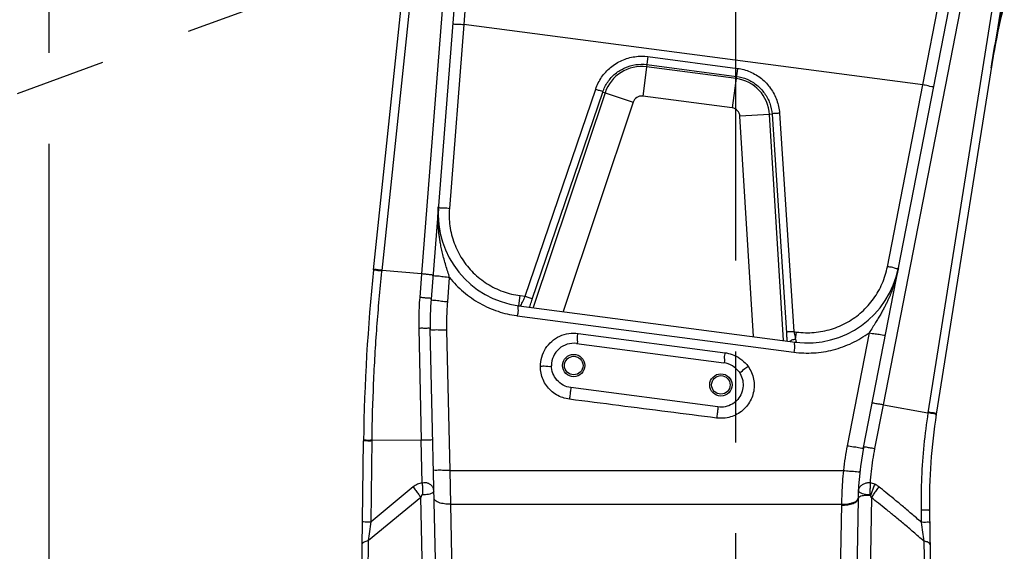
# Model space of a CAD drawing. Header units: millimetres. Extents: x 0 to 1189, y 0 to 841.
# Tile 74 of 88: x 581 to 634, y 637 to 666. Entities that reach past the tile are written whole.
import ezdxf

# ---------------------------------------------------------------- set-up
doc = ezdxf.new("R2010")
doc.units = ezdxf.units.MM
doc.header["$LTSCALE"] = 65.395
doc.linetypes.add('CENTER', pattern=[0.6, 0.375, -0.075, 0.075, -0.075])
doc.layers.get('0').update_dxf_attribs({"linetype": 'CONTINUOUS'})
doc.layers.add('02___PRT_ALL_AXES', color=7, linetype='CONTINUOUS')
doc.layers.add('DEFAULT_1', color=7, linetype='CENTER')
doc.styles.get("Standard").update_dxf_attribs({"font": 'txt', "width": 0.7})
doc.dimstyles.new('DIMSTYLE_3', dxfattribs={"dimtxt": 3.5, "dimasz": 3, "dimexe": 0.18, "dimexo": 0.0625, "dimgap": 0.09, "dimtad": 1, "dimdec": 0, "dimlfac": 5, "dimdsep": 46, "dimtxsty": 'Standard', "dimblk": '_FILLED', "dimblk1": '_FILLED', "dimblk2": '_FILLED', "dimcen": 0.09, "dimclrt": 5, "dimadec": 0, "dimazin": 0, "dimtfac": 1, "dimtdec": 0, "dimtofl": 0, "dimtmove": 0, "dimatfit": 3, "dimldrblk": '_FILLED', "dimfxl": 1, "dimtolj": 1, "dimarcsym": 0})
doc.dimstyles.new('DIMSTYLE_5', dxfattribs={"dimtxt": 3.5, "dimasz": 3, "dimexe": 0.18, "dimexo": 0.0625, "dimgap": 0.09, "dimtad": 1, "dimlfac": 5, "dimdsep": 46, "dimtxsty": 'Standard', "dimblk": '_FILLED', "dimblk1": '_FILLED', "dimblk2": '_FILLED', "dimcen": 0.09, "dimclrt": 5, "dimadec": 0, "dimazin": 0, "dimtp": 0.01, "dimtm": 0.01, "dimtfac": 1, "dimtofl": 0, "dimtmove": 0, "dimatfit": 3, "dimldrblk": '_FILLED', "dimfxl": 1, "dimtolj": 1, "dimarcsym": 0})

# ---------------------------------------------------------------- blocks, each defined once
blk = doc.blocks.new('_FILLED')
at = {"color": 0, "linetype": 'ByBlock'}
blk.add_solid([(0, 0), (-1, 0.117), (-1, -0.117)], dxfattribs=at)
blk = doc.blocks.new('*D4')
at = {"color": 2, "linetype": 'Continuous'}
for p, q in [((455.943, 648.572), (455.943, 758.034)), ((582.522, 673.271), (582.522, 758.034)), ((455.943, 756.034), (519.233, 756.034)), ((582.522, 756.034), (519.233, 756.034))]:
    blk.add_line(p, q, dxfattribs=at)
at = {"color": 2, "linetype": 'Continuous', "xscale": 3, "yscale": 3, "zscale": 3, "rotation": 180}
blk.add_blockref('_FILLED', (455.943, 756.034), dxfattribs=at)
at = {"color": 2, "linetype": 'Continuous', "xscale": 3, "yscale": 3, "zscale": 3}
blk.add_blockref('_FILLED', (582.522, 756.034), dxfattribs=at)
blk = doc.blocks.new('*D15')
at = {"color": 2, "linetype": 'Continuous'}
for p, q in [((813.541, 710.934), (386.998, 710.934)), ((388.998, 710.934), (388.998, 575.684)), ((388.998, 440.434), (388.998, 575.684)), ((553.498, 440.434), (386.998, 440.434))]:
    blk.add_line(p, q, dxfattribs=at)
at = {"color": 2, "linetype": 'Continuous', "xscale": 3, "yscale": 3, "zscale": 3}
for p, rotation in [((388.998, 710.934), 90), ((388.998, 440.434), 270)]:
    blk.add_blockref('_FILLED', p, dxfattribs=dict(at, rotation=rotation))
blk = doc.blocks.new('*D22')
at = {"color": 2, "linetype": 'Continuous'}
for p, q in [((609.122, 681.134), (427.964, 681.134)), ((429.964, 681.134), (429.964, 608.134)), ((429.964, 535.134), (429.964, 608.134)), ((619.322, 535.134), (427.964, 535.134))]:
    blk.add_line(p, q, dxfattribs=at)
at = {"color": 2, "linetype": 'Continuous', "xscale": 3, "yscale": 3, "zscale": 3}
for p, rotation in [((429.964, 681.134), 90), ((429.964, 535.134), 270)]:
    blk.add_blockref('_FILLED', p, dxfattribs=dict(at, rotation=rotation))

msp = doc.modelspace()

# ---------------------------------------------------------------- linework, layer by layer
at = {"color": 7, "linetype": 'Continuous'}
for p, q in [((635.7204, 678.569), (630.3329, 644.5536)), ((600.0049, 652.3339), (602.6445, 677.4484)), ((605.1601, 676.8994), (603.1027, 650.757)), ((626.4108, 642.7641), (632.9112, 676.2053)), ((607.828, 650.4057), (622.7322, 648.4435)), ((603.6661, 622.0444), (603.0574, 649.1423)), ((610.9474, 648.3684), (618.8793, 647.3242)), ((618.5656, 644.9447), (610.6341, 645.989)), ((598.1239, 535.4003), (599.4648, 643.1257)), ((626.1193, 639.9904), (625.8064, 622.0644)), ((629.9681, 639.3369), (630.9338, 584.0098))]:
    msp.add_line(p, q, dxfattribs=at)
at = {"color": 9, "linetype": 'Continuous'}
for p, q in [((635.2026, 678.207), (629.8853, 644.6341)), ((600.4574, 652.2963), (603.0918, 677.3611)), ((604.5481, 677.0329), (602.5874, 652.1191)), ((627.4895, 645.0665), (633.5281, 676.1322)), ((605.5546, 674.265), (604.8672, 665.5646)), ((629.6019, 662.3083), (631.2648, 670.8802)), ((604.8672, 665.5646), (604.0874, 655.6563)), ((629.6019, 662.3083), (604.8672, 665.5646)), ((614.7926, 663.8394), (614.5115, 661.7039)), ((614.7359, 663.4088), (619.5578, 662.774)), ((614.7926, 663.8394), (619.6145, 663.2046)), ((619.5419, 662.6533), (614.72, 663.2881)), ((619.6145, 663.2046), (619.3333, 661.0691)), ((608.1818, 650.9116), (611.9778, 662.0892)), ((608.556, 650.7502), (612.352, 661.9279)), ((612.4766, 661.8862), (608.6012, 650.3039)), ((612.352, 661.9279), (612.4766, 661.8862)), ((612.4766, 661.8862), (613.9919, 661.3792)), ((627.6971, 652.5093), (629.6019, 662.3083)), ((613.9919, 661.3792), (610.215, 650.0914)), ((619.3333, 661.0691), (614.5115, 661.7039)), ((621.4772, 660.727), (621.346, 660.7185)), ((621.4772, 660.727), (622.2508, 648.9472)), ((621.8804, 660.7855), (622.6541, 649.0062)), ((621.346, 660.7185), (619.7512, 660.621)), ((620.4779, 648.7403), (619.7512, 660.621)), ((622.0912, 648.535), (621.346, 660.7185)), ((600.4529, 652.2538), (600.4574, 652.2963)), ((602.5874, 652.1191), (600.4574, 652.2963)), ((602.5874, 652.1191), (602.4868, 650.8487)), ((603.9999, 650.6079), (604.1033, 651.9225)), ((607.828, 650.4057), (607.8995, 650.9487)), ((607.8995, 650.9487), (608.1818, 650.9116)), ((607.7048, 649.8692), (607.7497, 649.8631)), ((607.7497, 649.8631), (622.6539, 647.9009)), ((602.4393, 649.1817), (602.5718, 643.1548)), ((604.1271, 641.5205), (603.9571, 649.0841)), ((611.0257, 648.911), (618.9572, 647.8668)), ((622.6541, 649.0062), (622.8037, 648.9865)), ((622.7505, 648.5825), (622.8037, 648.9865)), ((626.7113, 648.9481), (625.5274, 642.8574)), ((622.799, 648.4521), (622.803, 648.4524)), ((627.0261, 642.7014), (627.4895, 645.0665)), ((627.4895, 645.0665), (629.8853, 644.6341)), ((599.8647, 638.7589), (599.9196, 643.1691)), ((602.5718, 643.1548), (599.9191, 643.1299)), ((602.6236, 640.8443), (602.5718, 643.1548)), ((604.1271, 641.5205), (625.3226, 641.5205)), ((604.1618, 639.699), (604.1271, 641.5205)), ((602.135, 640.63), (599.8647, 638.7589)), ((602.5498, 640.0648), (599.7371, 637.7468)), ((602.924, 623.4082), (602.5498, 640.0648)), ((626.8319, 640.06), (626.5414, 623.4122)), ((604.5459, 622.6004), (604.1618, 639.699)), ((604.1618, 639.699), (625.2203, 639.699)), ((625.2203, 639.699), (624.9218, 622.6004)), ((629.5131, 639.3851), (629.5234, 638.7276)), ((599.5878, 625.7594), (599.7371, 637.7468)), ((629.6572, 637.7115), (629.8655, 625.7796))]:
    msp.add_line(p, q, dxfattribs=at)
for points in [[(626.7921, 640.1624), (626.7711, 640.1886), (626.749, 640.1983)], [(626.8319, 640.06), (626.8126, 640.1188), (626.7921, 640.1624)]]:
    msp.add_lwpolyline(points, dxfattribs=at)
at = {"color": 7, "linetype": 'Continuous'}
for centre, radius in [((610.7907, 647.1787), 0.6), ((610.7907, 647.1787), 0.5), ((618.7223, 646.1345), 0.6), ((618.7223, 646.1345), 0.5)]:
    msp.add_circle(centre, radius, dxfattribs=at)
for centre, radius, start, end in [((672.7979, 656.9693), 40, 155.60116, 171), ((608.4806, 655.3629), 5, 175.48821, 262.5), ((699.4571, 641.881), 100, 174, 179.286873), ((623.3848, 653.4007), 5, 262.5, 349), ((619.0533, 649.5016), 16, 175.49998, 181.28689), ((610.7907, 647.1787), 1.2, 82.5, 179.92245), ((618.7223, 646.1345), 1.2, 35.55395, 82.5), ((659.9635, 639.8606), 30, 171, 181.00012), ((642.1169, 639.7111), 16, 169, 179)]:
    msp.add_arc(centre, radius, start, end, dxfattribs=at)
at = {"color": 9, "linetype": 'Continuous'}
for centre, radius, start, end in [((614.4486, 661.2264), 2.0795, 82.5, 161.5), ((619.2705, 660.5916), 2.0795, 3.5, 82.5), ((614.4486, 661.2264), 0.4817, 82.5, 161.5), ((619.2705, 660.5916), 0.4817, 3.5, 82.5)]:
    msp.add_arc(centre, radius, start, end, dxfattribs=at)
for points, start_tangent, end_tangent in [([(633.2904, 663.2267), (633.6004, 665.0206), (633.9315, 666.6703), (634.2716, 668.1694), (634.6095, 669.5158), (634.941, 670.7289), (635.2632, 671.8254), (635.5749, 672.8208), (635.8765, 673.732)], (0.1564372, 0.9876879), (0.3217197, 0.946835)), ([(604.2758, 665.6636), (604.5698, 665.5952), (604.8672, 665.5647)], (-0.0784591, -0.9969173), (0.9968861, -0.0788549)), ([(611.9778, 662.0892), (612.2949, 662.7236), (612.7777, 663.255), (613.388, 663.6354), (614.0775, 663.8348), (614.7926, 663.8394)], (0.3215511, 0.9468922), (0.9913984, -0.1308788)), ([(612.352, 661.9279), (612.6222, 662.4668), (613.0312, 662.9155), (613.5474, 663.2366), (614.1302, 663.4049), (614.7359, 663.4088)], (0.3223294, 0.9466276), (0.9914213, -0.1307047)), ([(619.6145, 663.2046), (620.2959, 663.0186), (620.9104, 662.6505), (621.4035, 662.1271), (621.7354, 661.4888), (621.8804, 660.7855)], (0.9914469, -0.1305104), (0.0651884, -0.997873)), ([(619.5578, 662.774), (620.1366, 662.6157), (620.6559, 662.3044), (621.0728, 661.862), (621.3537, 661.3225), (621.4772, 660.727)], (0.9914455, -0.1305211), (0.0662592, -0.9978024)), ([(611.9778, 662.0892), (612.1627, 662.0221), (612.352, 661.9279)], (0.9473539, -0.3201884), (0.2223239, -0.9749729)), ([(630.1977, 662.2456), (629.8964, 662.2583), (629.6019, 662.3083)], (-0.190809, -0.9816272), (-0.9817154, 0.1903546)), ([(621.8804, 660.7855), (621.6844, 660.7685), (621.4772, 660.7266)], (-0.9979445, -0.0640847), (-0.4670878, -0.884211)), ([(604.1033, 651.9225), (603.9993, 652.2454), (603.8971, 652.5788), (603.8014, 652.9159), (603.7181, 653.2422), (603.6499, 653.5466), (603.5973, 653.8206), (603.5576, 654.0661), (603.528, 654.2883), (603.5066, 654.4903), (603.4915, 654.6756), (603.4816, 654.8473), (603.4761, 655.0052), (603.4739, 655.1493), (603.4744, 655.2819), (603.4814, 655.5193), (603.4961, 655.7552)], (-0.3108941, 0.9504446), (0.0783737, 0.9969241)), ([(603.496, 655.7552), (603.79, 655.6868), (604.0874, 655.6563)], (-0.0784591, -0.9969173), (0.9968861, -0.0788548)), ([(604.0874, 655.6563), (604.1156, 654.7056), (604.3489, 653.7796), (604.7764, 652.9258), (605.3774, 652.185), (606.1233, 651.5915), (606.9786, 651.1728), (607.8995, 650.9487)], (-0.0782536, -0.9969335), (0.9914187, -0.1307247)), ([(599.9196, 643.1691), (600.0056, 646.2164), (600.185, 649.2601), (600.4529, 652.2538)], (0.0129098, 0.9999167), (0.104171, 0.9945594)), ([(600.0006, 652.2933), (600.2228, 652.3105)], (0.1041226, 0.9945645), (0.9843083, -0.1764575)), ([(600.0049, 652.3339), (600.0634, 652.3767)], (0.1045285, 0.9945219), (0.9992895, 0.0376883)), ([(600.0634, 652.3767), (600.2271, 652.351), (600.4616, 652.3366)], (0.9992895, 0.0376883), (0.9965602, -0.0828722)), ([(600.2228, 652.3105), (600.4574, 652.2963)], (0.9843083, -0.1764575), (0.9965958, -0.0824433)), ([(622.8037, 648.9865), (623.7457, 648.9643), (624.6752, 649.1445), (625.5455, 649.5198), (626.3158, 650.0733), (626.95, 650.7797), (627.418, 651.6057), (627.6971, 652.5093)], (0.9914705, -0.1303316), (0.1910079, 0.9815885)), ([(628.2929, 652.4467), (628.2605, 652.2895), (628.224, 652.1304), (628.1919, 652.0023), (628.1512, 651.8527), (628.0994, 651.6782), (628.0345, 651.4788), (627.9545, 651.2555), (627.9071, 651.1324), (627.8534, 650.9999), (627.7922, 650.8565), (627.7223, 650.7011), (627.6426, 650.533), (627.5523, 650.3523), (627.4502, 650.1588), (627.3352, 649.9516), (627.2061, 649.7299), (627.0612, 649.492), (626.8971, 649.2328), (626.7113, 648.9481)], (-0.1897601, -0.9818305), (-0.5510065, -0.834501)), ([(628.2929, 652.4467), (627.9916, 652.4593), (627.6971, 652.5093)], (-0.190809, -0.9816272), (-0.9817154, 0.1903546)), ([(603.014, 652.0771), (602.8115, 652.1018), (602.5874, 652.1191)], (-0.9999951, 0.003115), (-0.9984522, 0.055616)), ([(603.2025, 652.0254), (603.014, 652.0771)], (0.0784591, 0.9969173), (-0.9999951, 0.003115)), ([(603.4667, 651.9953), (603.206, 652.0621)], (-0.999866, 0.0163719), (-0.0511896, 0.998689)), ([(604.1033, 651.9225), (603.7586, 651.9554), (603.4667, 651.9953)], (-0.9969631, 0.0778751), (-0.999866, 0.0163719)), ([(604.1033, 651.9225), (604.85, 651.1516), (605.7294, 650.5376), (606.7095, 650.1026), (607.7048, 649.8692)], (0.6237346, -0.7816362), (0.9903292, -0.1387375)), ([(602.4868, 650.8487), (602.4523, 650.2941), (602.4365, 649.738), (602.4393, 649.1817)], (-0.0788751, -0.9968845), (0.0219428, -0.9997592)), ([(603.1027, 650.757), (602.9138, 650.807), (602.7111, 650.8315), (602.4868, 650.8487)], (0.0784611, 0.9969172), (-0.9984146, 0.0562868)), ([(603.9999, 650.6079), (603.6551, 650.6409), (603.3633, 650.6808), (603.1027, 650.757)], (-0.9969638, 0.0778667), (0.0784591, 0.9969173)), ([(608.022, 650.6021), (608.0993, 650.7465), (608.1818, 650.9116)], (0.3715534, 0.9284116), (0.4361551, 0.8998715)), ([(608.1818, 650.9115), (608.3667, 650.8444), (608.556, 650.7502)], (0.947354, -0.320188), (0.2223218, -0.9749733)), ([(608.4585, 650.4704), (608.556, 650.7502)], (0.3226478, 0.9465191), (0.3216113, 0.9468718)), ([(603.9571, 649.0841), (603.9543, 649.5924), (603.9685, 650.1004), (603.9999, 650.6079)], (-0.0224584, 0.9997478), (0.0784578, 0.9969174)), ([(607.828, 650.4057), (607.787, 650.1382), (607.7497, 649.8631)], (-0.9914449, 0.1305262), (-0.1315081, -0.9913151)), ([(607.8816, 650.3986), (608.022, 650.6021)], (0.9914499, -0.1304877), (0.3715534, 0.9284116)), ([(608.4096, 650.3284), (608.4585, 650.4704)], (0.3414382, 0.9399042), (0.3226478, 0.9465191)), ([(603.0574, 649.1423), (602.8659, 649.181), (602.6632, 649.187), (602.4393, 649.1817)], (-0.0224583, 0.9997478), (-0.9988077, -0.0488187)), ([(603.9571, 649.0841), (603.6132, 649.0824), (603.3215, 649.0928), (603.0574, 649.1423)], (-0.9997516, -0.0222876), (-0.0224581, 0.9997478)), ([(608.9907, 647.1288), (609.064, 647.6347), (609.2758, 648.0984), (609.608, 648.4832), (610.0335, 648.7593), (610.5191, 648.9058), (611.0257, 648.911)], (0.0015252, 0.9999988), (0.9913674, -0.1311135)), ([(610.9474, 648.3684), (610.9883, 648.6359), (611.0257, 648.911)], (0.9914449, -0.1305262), (0.1315081, 0.9913151)), ([(622.6541, 649.0062), (622.458, 648.9892), (622.2508, 648.9472)], (-0.9979445, -0.0640847), (-0.4670881, -0.8842108)), ([(622.2508, 648.9472), (622.2697, 648.6871)], (0.0655818, -0.9978472), (0.0796812, -0.9968204)), ([(622.2697, 648.6871), (622.2856, 648.5022)], (0.0796812, -0.9968204), (0.0924312, -0.9957191)), ([(622.5332, 648.5412), (622.4441, 648.4912)], (-0.9202927, -0.3912306), (-0.8077951, -0.5894634)), ([(622.7505, 648.5825), (622.5332, 648.5412)], (-0.9996943, 0.0247228), (-0.9202927, -0.3912306)), ([(622.6539, 647.9009), (623.7219, 647.8632), (624.7819, 648.0301), (625.7908, 648.3962), (626.7113, 648.9481)], (0.99147, -0.1303352), (0.8044687, 0.5939951)), ([(622.6541, 649.0062), (622.6863, 648.8472)], (0.1883622, -0.9820996), (0.2100687, -0.9776866)), ([(622.6863, 648.8472), (622.7193, 648.7026), (622.7505, 648.5825)], (0.2100687, -0.9776866), (0.2722117, -0.9622374)), ([(622.7505, 648.5825), (622.7915, 648.4523)], (0.2519787, -0.9677328), (0.9933449, -0.1151778)), ([(626.7113, 648.9481), (627.046, 648.8894), (627.3309, 648.8511), (627.5948, 648.8548)], (0.9818976, -0.1894127), (0.190856, 0.981618)), ([(622.7322, 648.4435), (622.6912, 648.176), (622.6539, 647.9009)], (-0.9914449, 0.1305262), (-0.131508, -0.9913151)), ([(622.7915, 648.4523), (622.799, 648.4521)], (0.9933449, -0.1151778), (0.9985087, 0.0545923)), ([(618.8789, 647.3242), (618.9199, 647.5917), (618.9572, 647.8668)], (0.9914449, -0.1305262), (0.131508, 0.9913151)), ([(618.9572, 647.8668), (619.024, 647.8567)], (0.9915164, -0.1299814), (0.9858519, -0.1676187)), ([(619.024, 647.8567), (619.4272, 647.7384), (619.8486, 647.4862), (620.1867, 647.1288)], (0.9858519, -0.1676187), (0.5812622, -0.8137163)), ([(610.5584, 645.3619), (610.1946, 645.4474), (609.8584, 645.6043), (609.5629, 645.8252), (609.3198, 646.1007), (609.1392, 646.4188), (609.028, 646.766), (608.9907, 647.1288)], (-0.9918157, 0.1276781), (0.001374, 0.9999991)), ([(609.5907, 647.1803), (609.2907, 647.1354), (608.9907, 647.1288)], (-0.0013528, -0.9999991), (-0.9999991, 0.0013433)), ([(620.1867, 647.1288), (620.3704, 646.8042), (620.4814, 646.4492), (620.5152, 646.0793), (620.4704, 645.7111), (620.3487, 645.3598), (620.1549, 645.0402), (619.8975, 644.7676), (619.5872, 644.5539), (619.2364, 644.4086), (618.8662, 644.34), (618.4941, 644.3487)], (0.581523, -0.81353), (-0.9920801, 0.1256068)), ([(619.6986, 646.8322), (619.9495, 646.9672), (620.1867, 647.1288)], (0.5814769, -0.8135629), (0.8156575, 0.5785351)), ([(610.6341, 645.989), (610.6201, 645.8586), (610.5929, 645.6336), (610.5584, 645.3619)], (-0.0859892, -0.9962961), (-0.1285353, -0.9917049)), ([(618.4941, 644.3487), (615.8655, 644.6826), (613.2203, 645.0203), (610.5584, 645.3619)], (-0.9920696, 0.1256898), (-0.9918289, 0.1275749)), ([(618.5656, 644.9447), (618.5497, 644.8017), (618.5245, 644.5912), (618.4941, 644.3487)], (-0.101062, -0.9948801), (-0.1266365, -0.9919492)), ([(626.8726, 645.1396), (627.0678, 645.1396), (627.2691, 645.1097), (627.4895, 645.0665)], (0.190809, 0.9816272), (0.9769144, -0.2136311)), ([(629.8853, 644.6341), (629.6601, 642.8909), (629.5361, 641.1419), (629.5131, 639.3851)], (-0.1566386, -0.987656), (0.0157075, -0.9998766)), ([(630.2808, 644.5666), (630.1157, 644.5866), (629.8853, 644.6341)], (-0.9495028, 0.3137587), (-0.9839674, 0.1783485)), ([(630.1222, 644.6274), (629.8916, 644.6742)], (-0.9965719, 0.0827317), (-0.9841005, 0.1776127)), ([(630.3329, 644.5536), (630.1222, 644.6274)], (0.1564345, 0.9876883), (-0.9965719, 0.0827317)), ([(630.3258, 644.509), (630.2808, 644.5666)], (0.1549492, 0.9879224), (-0.9495028, 0.3137587)), ([(599.4643, 643.0849), (599.5188, 643.1331)], (0.0124463, 0.9999225), (0.9912306, 0.1321432)), ([(599.4648, 643.1257), (599.5194, 643.1734)], (0.0124464, 0.9999225), (0.9923434, 0.1235095)), ([(599.5188, 643.1331), (599.6842, 643.1229)], (0.9912306, 0.1321432), (0.996407, -0.0846945)), ([(599.5194, 643.1734), (599.6847, 643.1621), (599.9196, 643.1691)], (0.9923434, 0.1235095), (0.9999624, 0.0086764)), ([(599.6842, 643.1229), (599.9191, 643.1299)], (0.996407, -0.0846945), (0.9999634, 0.0085506)), ([(603.1926, 643.1223), (603.0001, 643.1557), (602.7964, 643.1602), (602.5718, 643.1548)], (-0.0224581, 0.9997478), (-0.9989367, -0.0461019)), ([(625.5274, 642.8574), (625.4147, 642.2108), (625.3226, 641.5205)], (-0.1908097, -0.981627), (-0.1117052, -0.9937414)), ([(625.5274, 642.8574), (625.8621, 642.7986), (626.1469, 642.7604), (626.4108, 642.7641)], (0.9818977, -0.1894118), (0.190809, 0.9816272)), ([(626.4108, 642.7641), (626.6061, 642.772), (626.8066, 642.7443), (627.0261, 642.7014)], (0.1908083, 0.9816273), (0.9760388, -0.2175964)), ([(626.7782, 640.8467), (626.8357, 641.4678), (626.9184, 642.0864), (627.0261, 642.7014)], (0.0720728, 0.9973994), (0.1923839, 0.9813197)), ([(604.1271, 641.5205), (603.7831, 641.5188), (603.4914, 641.5292), (603.2273, 641.5787)], (-0.9997516, -0.0222876), (-0.0224581, 0.9997478)), ([(625.3226, 641.5205), (625.2717, 640.8995), (625.2379, 640.29), (625.2203, 639.699)], (-0.0950973, -0.995468), (-0.0170936, -0.9998539)), ([(625.3226, 641.5205), (625.6629, 641.4884), (625.952, 641.473), (626.217, 641.4984)], (0.9938352, -0.1108677), (0.1118635, 0.9937236)), ([(602.6236, 640.8443), (602.4925, 640.8214), (602.3686, 640.7774), (602.2496, 640.7134), (602.135, 640.63)], (-0.9965475, -0.0830245), (-0.7720567, -0.6355536)), ([(602.135, 640.63), (602.283, 640.4356), (602.4218, 640.2464), (602.5498, 640.0648)], (0.6121947, -0.7907071), (0.5674821, -0.8233857)), ([(603.2535, 640.4102), (603.2056, 640.5983), (603.0927, 640.7403), (602.9447, 640.8263), (602.7844, 640.8598), (602.6236, 640.8443)], (-0.0266976, 0.9996436), (-0.9692126, -0.2462252)), ([(602.6237, 640.8443), (602.6337, 640.6297), (602.6384, 640.4192), (602.6378, 640.2146)], (0.0584397, -0.9982909), (-0.0162994, -0.9998672)), ([(626.7782, 640.8466), (626.6227, 640.849), (626.4572, 640.8061), (626.2999, 640.7155), (626.1817, 640.5794), (626.1322, 640.4105)], (-0.9867637, 0.1621649), (-0.048457, -0.9988253)), ([(626.7782, 640.8466), (626.7627, 640.6257), (626.7529, 640.4088), (626.749, 640.1983)], (-0.0823394, -0.9966043), (-0.0047248, -0.9999888)), ([(627.014, 640.7811), (626.7782, 640.8467)], (-0.9129207, 0.4081371), (-0.9933857, 0.1148251)), ([(627.014, 640.7811), (626.9329, 640.5698), (626.8587, 640.3628), (626.7921, 640.1624)], (-0.3684443, -0.9296498), (-0.3029496, -0.9530066)), ([(627.2369, 640.6426), (627.092, 640.4423), (626.9564, 640.2472), (626.8319, 640.06)], (-0.5934602, -0.8048634), (-0.5440055, -0.8390816)), ([(627.2369, 640.6426), (627.1284, 640.7199), (627.014, 640.7811)], (-0.7794699, 0.6264396), (-0.9124988, 0.4090793)), ([(629.5234, 638.7276), (628.9942, 639.186), (628.5, 639.6052), (628.0419, 639.9869), (627.6206, 640.3323), (627.2369, 640.6426)], (-0.7522003, 0.6589345), (-0.779555, 0.6263338)), ([(602.6378, 640.2146), (602.5498, 640.0648)], (-0.9981207, 0.0612791), (-0.2570901, -0.9663874)), ([(603.1032, 640.2712), (602.958, 640.2321), (602.7989, 640.2135), (602.6378, 640.2146)], (-0.9331431, -0.3595052), (-0.9975192, 0.0703952)), ([(603.2535, 640.4102), (603.1032, 640.2712)], (0.0140084, -0.9999019), (-0.9331431, -0.3595052)), ([(604.1618, 639.699), (603.8193, 639.719), (603.5284, 639.7889), (603.3328, 639.8982), (603.2621, 640.0305)], (-0.9998189, -0.0190307), (-0.0224581, 0.9997478)), ([(626.1139, 639.9958), (626.1201, 640.0326)], (0.2981276, 0.954526), (0.0200928, 0.9997981)), ([(626.1266, 640.0255), (626.1193, 639.9904)], (-0.3833901, -0.9235865), (-0.0174524, -0.9998477)), ([(626.7921, 640.1624), (626.5556, 640.1764), (626.3343, 640.1464), (626.1266, 640.0255)], (-0.9876191, 0.156871), (-0.3833901, -0.9235865)), ([(626.1687, 640.3448), (626.1322, 640.4104)], (-0.7951757, 0.606379), (0.0332835, 0.999446)), ([(626.749, 640.1983), (626.5942, 640.2148), (626.4321, 640.2472), (626.2812, 640.2927), (626.1687, 640.3448)], (-0.9987355, 0.0502733), (-0.7951757, 0.606379)), ([(629.6572, 637.7115), (629.1, 638.1966), (628.5759, 638.6422), (628.086, 639.0499), (627.6314, 639.4213), (627.2132, 639.7577), (626.8319, 640.06)], (-0.7498907, 0.6615617), (-0.7854594, 0.6189132)), ([(625.2194, 639.6544), (625.5624, 639.6759), (625.8536, 639.7472), (626.0491, 639.8576), (626.1193, 639.9904)], (0.9998906, -0.0147886), (0.0174524, 0.9998477)), ([(625.2203, 639.699), (625.563, 639.7197), (625.8541, 639.7903)], (0.999855, -0.0170262), (0.9428827, 0.3331249)), ([(625.8541, 639.7903), (626.0496, 639.9001), (626.1139, 639.9958)], (0.9428827, 0.3331249), (0.2981276, 0.954526)), ([(629.9681, 639.337), (629.748, 639.3778), (629.5131, 639.3851)], (-0.0174523, 0.9998477), (-0.9999778, 0.0066574)), ([(599.4099, 638.7138), (599.6297, 638.7515), (599.8647, 638.7589)], (0.0124463, 0.9999225), (0.999956, 0.0093798)), ([(599.7371, 637.7468), (599.7963, 638.2236), (599.8647, 638.7589)], (0.1212904, 0.9926171), (0.128361, 0.9917275)), ([(629.5233, 638.7276), (629.5944, 638.1917), (629.6572, 637.7115)], (0.1320981, -0.9912366), (0.1290324, -0.9916404)), ([(629.9796, 638.6764), (629.7589, 638.7197), (629.5234, 638.7275)], (-0.0174809, 0.9998472), (-0.99997, 0.007751)), ([(599.3954, 637.5473), (599.5572, 637.6989), (599.7371, 637.7466)], (0.0124463, 0.9999225), (0.9860306, 0.166564)), ([(629.9999, 637.5138), (629.8373, 637.6646), (629.6572, 637.7114)], (-0.0174524, 0.9998477), (-0.9868498, 0.16164))]:
    msp.add_spline(points, degree=3, dxfattribs=dict(at, start_tangent=start_tangent, end_tangent=end_tangent))
at = {"color": 7, "linetype": 'Continuous'}
for points, start_tangent, end_tangent in [([(610.6341, 645.989), (610.2255, 646.1201), (609.8883, 646.3877), (609.6672, 646.7571), (609.5907, 647.1803)], (-0.9914303, 0.1306367), (0.0013608, 0.9999991)), ([(619.6986, 646.8322), (619.8727, 646.4759), (619.9211, 646.0822), (619.8385, 645.694), (619.634, 645.3542), (619.33, 645.0998), (618.9604, 644.9583), (618.5656, 644.9447)], (0.5815215, -0.813531), (-0.9914573, 0.1304319))]:
    msp.add_spline(points, degree=3, dxfattribs=dict(at, start_tangent=start_tangent, end_tangent=end_tangent))
at = {"layer": '02___PRT_ALL_AXES', "color": 7, "linetype": 'CENTER'}
msp.add_line((582.5223, 438.4345), (582.5223, 673.0713), dxfattribs=at)
at = {"layer": 'DEFAULT_1', "color": 2, "linetype": 'CENTER'}
for p, q in [((516.2847, 638.3721), (662.8767, 691.7272)), ((619.5223, 535.1345), (619.5223, 681.1345))]:
    msp.add_line(p, q, dxfattribs=at)

# ---------------------------------------------------------------- dimensions: what is measured, and where the dimension line sits
at = {"color": 2, "linetype": 'Continuous'}
for base, p1, p2, angle, dimstyle, picture, middle in [((455.9431, 756.0338), (582.5223, 673.2713), (455.9431, 648.5721), 180, 'DIMSTYLE_3', '*D4', (515.5577, 756.9088)), ((388.9982, 440.4345), (813.5406, 710.9345), (553.4976, 440.4345), 270, 'DIMSTYLE_5', '*D15', (388.1232, 568.3345)), ((429.9643, 681.1345), (619.3223, 535.1345), (609.1223, 681.1345), 90, 'DIMSTYLE_5', '*D22', (429.0893, 604.4595))]:
    dim = msp.add_linear_dim(base=base, p1=p1, p2=p2, angle=angle, dimstyle=dimstyle, dxfattribs=at)
    dim.commit()
    dim.dimension.update_dxf_attribs({"geometry": picture, "text_midpoint": middle, "dimtype": 160})

doc.saveas('drawing.dxf')
